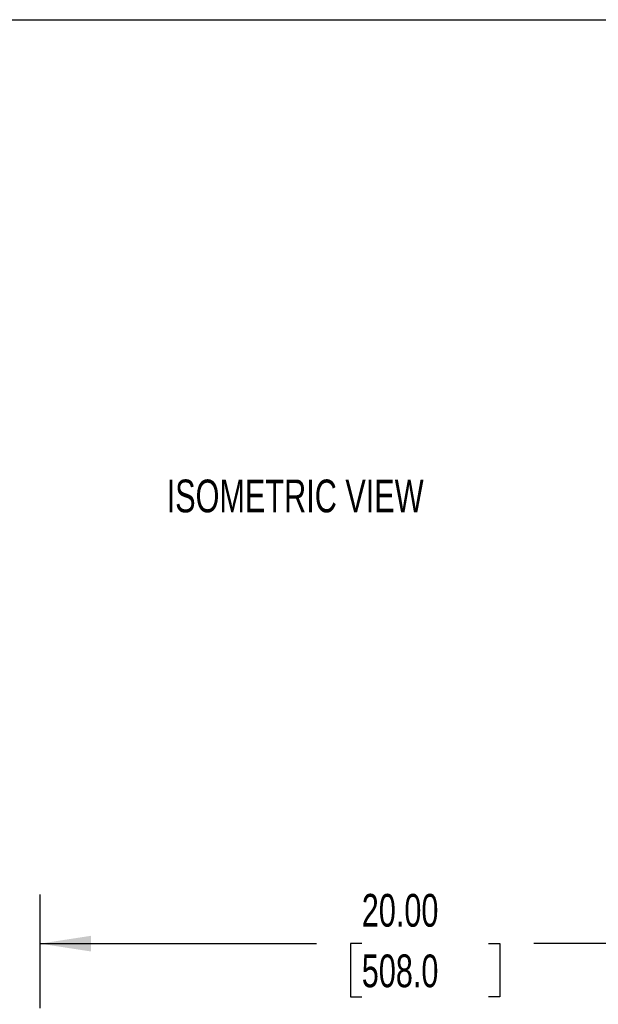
# Model space of a CAD drawing. Header units: inches. Extents: x 0.2 to 10.8, y 0.2 to 8.2.
# Tile 82 of 84: x 7.8 to 9.3, y 5.7 to 8.2. Entities that reach past the tile are written whole.
import ezdxf

# ---------------------------------------------------------------- set-up
doc = ezdxf.new("R2010")
doc.units = ezdxf.units.IN
doc.header["$MEASUREMENT"] = 0
doc.layers.add('DIMENSIONS', color=140, linetype='Continuous')
doc.layers.add('TEXT', color=140, linetype='Continuous')
doc.styles.add('SLDTEXTSTYLE0', font='TXT', dxfattribs={"width": 0.7})
doc.dimstyles.new('SLDDIMSTYLE2', dxfattribs={"dimtxt": 0.084961, "dimasz": 0.13, "dimexe": 0, "dimexo": 0.0625, "dimgap": 0.02124, "dimtad": 0, "dimtih": 1, "dimtoh": 1, "dimlfac": 10, "dimrnd": 1e-09, "dimzin": 4, "dimdsep": 46, "dimtxsty": 'SLDTEXTSTYLE0', "dimsah": 1, "dimcen": 0.09, "dimadec": 0, "dimazin": 1, "dimtfac": 1, "dimtofl": 0, "dimtmove": 0, "dimatfit": 3, "dimfxl": 0, "dimfrac": 2, "dimtolj": 1, "dimtzin": 12, "dimarcsym": 0})

# ---------------------------------------------------------------- blocks, each defined once
blk = doc.blocks.new('_D_20')
at = {"layer": 'DIMENSIONS'}
for p, q in [((7.8509, 5.7351), (7.8509, 6.024)), ((9.8509, 5.7335), (9.8509, 6.024)), ((7.8509, 5.899), (8.5551, 5.899)), ((8.6703, 5.899), (8.6417, 5.899)), ((8.6417, 5.899), (8.6417, 5.764)), ((8.9934, 5.899), (9.0219, 5.899)), ((9.0219, 5.899), (9.0219, 5.764)), ((9.8509, 5.899), (9.1085, 5.899)), ((8.6417, 5.764), (8.6703, 5.764)), ((9.0219, 5.764), (8.9934, 5.764))]:
    blk.add_line(p, q, dxfattribs=at)
for points in [[(7.8509, 5.899), (7.9809, 5.879), (7.9809, 5.919)], [(9.8509, 5.899), (9.7209, 5.919), (9.7209, 5.879)]]:
    blk.add_solid(points, dxfattribs=at)
at = {"layer": 'DIMENSIONS', "char_height": 0.08333, "attachment_point": 1, "style": 'SLDTEXTSTYLE0'}
for s, insert in [('20.00', (8.6703, 6.0255)), ('508.0', (8.6703, 5.8714))]:
    blk.add_mtext(s, dxfattribs=dict(at, insert=insert))

msp = doc.modelspace()

# ---------------------------------------------------------------- linework, layer by layer
at = {"layer": 'TEXT'}
msp.add_line((0.25, 8.25), (10.75, 8.25), dxfattribs=at)

# ---------------------------------------------------------------- texts
at = {"layer": 'TEXT', "insert": (8.500668, 7.079818), "char_height": 0.08333333, "attachment_point": 2, "style": 'SLDTEXTSTYLE0'}
msp.add_mtext('ISOMETRIC VIEW', dxfattribs=at)

# ---------------------------------------------------------------- dimensions: what is measured, and where the dimension line sits
at = {"layer": 'DIMENSIONS'}
dim = msp.add_linear_dim(base=(9.850871, 5.899036), p1=(7.850871, 5.685144), p2=(9.850871, 5.683466), dimstyle='SLDDIMSTYLE2', dxfattribs=at)
dim.commit()
dim.dimension.update_dxf_attribs({"geometry": '_D_20', "text_midpoint": (8.831842, 5.899036), "dimtype": 160})

doc.saveas('drawing.dxf')
